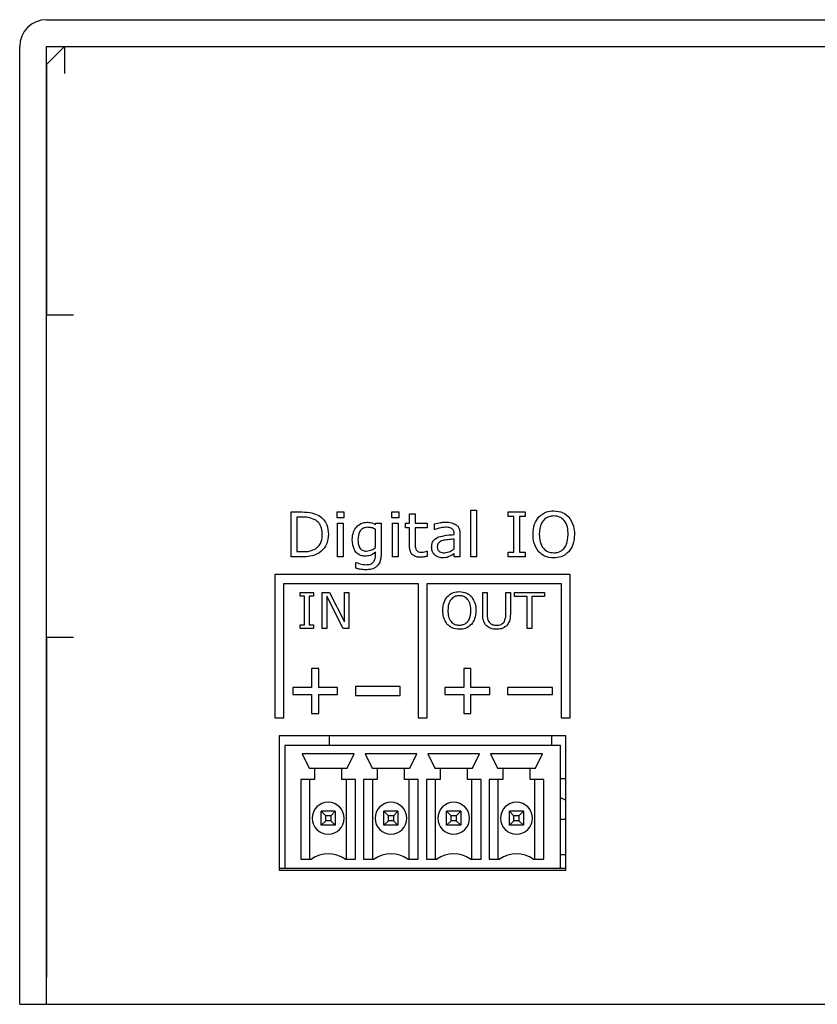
# Model space of a CAD drawing. Header units: millimetres. Extents: x 0 to 840, y 0 to 594.
# Tile 16 of 38: x 650 to 695, y 245 to 300. Entities that reach past the tile are written whole.
import ezdxf

# ---------------------------------------------------------------- set-up
doc = ezdxf.new("R2010")
doc.units = ezdxf.units.MM
doc.layers.get('0').update_dxf_attribs({"color": 3, "lineweight": 30})

msp = doc.modelspace()

# ---------------------------------------------------------------- linework, layer by layer
at = {"linetype": 'Continuous', "lineweight": 25}
for p, q in [((651.87, 299.982), (791.87, 299.982)), ((650.37, 244.982), (650.37, 298.482)), ((651.87, 298.482), (791.87, 298.482)), ((651.87, 244.982), (651.87, 298.482)), ((652.87, 298.482), (651.87, 297.482)), ((651.871, 297.483), (651.871, 298.482)), ((652.87, 298.482), (652.87, 296.972)), ((651.87, 297.482), (651.87, 283.482)), ((653.37, 283.482), (651.87, 283.482)), ((665.529, 272.482), (666.147, 272.482)), ((665.529, 269.982), (665.529, 272.482)), ((668.092, 272.482), (668.472, 272.482)), ((668.092, 272.165), (668.092, 272.482)), ((668.472, 272.482), (668.472, 272.165)), ((671.162, 272.482), (671.542, 272.482)), ((671.162, 272.165), (671.162, 272.482)), ((671.542, 272.482), (671.542, 272.165)), ((672.143, 272.387), (672.46, 272.387)), ((672.143, 271.849), (672.143, 272.387)), ((672.46, 272.387), (672.46, 271.849)), ((675.561, 272.577), (675.877, 272.577)), ((675.561, 269.982), (675.561, 272.577)), ((675.877, 272.577), (675.877, 269.982)), ((677.649, 272.482), (678.599, 272.482)), ((677.649, 272.229), (677.649, 272.482)), ((678.599, 272.482), (678.599, 272.229)), ((665.846, 272.197), (665.846, 270.267)), ((666.156, 272.197), (665.846, 272.197)), ((668.472, 272.165), (668.092, 272.165)), ((668.124, 271.849), (668.441, 271.849)), ((668.124, 269.982), (668.124, 271.849)), ((668.441, 271.849), (668.441, 269.982)), ((670.244, 271.78), (670.265, 271.849)), ((670.265, 271.849), (670.561, 271.849)), ((670.561, 271.849), (670.561, 270.18)), ((671.542, 272.165), (671.162, 272.165)), ((671.194, 271.849), (671.51, 271.849)), ((671.194, 269.982), (671.194, 271.849)), ((671.51, 271.849), (671.51, 269.982)), ((671.922, 271.849), (672.143, 271.849)), ((671.922, 271.596), (671.922, 271.849)), ((672.46, 271.849), (673.124, 271.849)), ((673.124, 271.849), (673.124, 271.596)), ((673.536, 271.501), (673.536, 271.826)), ((677.966, 272.229), (677.649, 272.229)), ((677.966, 270.235), (677.966, 272.229)), ((678.282, 272.229), (678.282, 270.235)), ((678.599, 272.229), (678.282, 272.229)), ((670.244, 270.494), (670.244, 271.521)), ((672.143, 271.596), (671.922, 271.596)), ((672.143, 270.599), (672.143, 271.596)), ((672.46, 271.596), (672.46, 270.747)), ((673.124, 271.596), (672.46, 271.596)), ((673.552, 271.501), (673.536, 271.501)), ((674.643, 271.216), (674.643, 271.266)), ((674.96, 271.261), (674.96, 269.982)), ((674.643, 270.428), (674.643, 270.963)), ((665.846, 270.267), (666.156, 270.267)), ((670.244, 270.064), (670.244, 270.24)), ((673.107, 270.298), (673.124, 270.298)), ((673.124, 270.298), (673.124, 270.005)), ((674.643, 269.982), (674.643, 270.172)), ((677.649, 270.235), (677.966, 270.235)), ((677.649, 269.982), (677.649, 270.235)), ((678.282, 270.235), (678.599, 270.235)), ((678.599, 270.235), (678.599, 269.982)), ((666.153, 269.982), (665.529, 269.982)), ((668.441, 269.982), (668.124, 269.982)), ((669.137, 269.665), (669.153, 269.665)), ((669.137, 269.336), (669.137, 269.665)), ((671.51, 269.982), (671.194, 269.982)), ((674.96, 269.982), (674.643, 269.982)), ((675.877, 269.982), (675.561, 269.982)), ((678.599, 269.982), (677.649, 269.982)), ((681.12, 268.982), (664.62, 268.982)), ((664.62, 268.982), (664.62, 260.982)), ((681.12, 260.982), (681.12, 268.982)), ((665.12, 260.982), (665.12, 268.482)), ((665.12, 268.482), (672.62, 268.482)), ((672.62, 268.482), (672.62, 260.982)), ((673.12, 260.982), (673.12, 268.482)), ((673.12, 268.482), (680.62, 268.482)), ((680.62, 268.482), (680.62, 260.982)), ((666.027, 267.982), (666.787, 267.982)), ((666.027, 267.779), (666.027, 267.982)), ((666.787, 267.982), (666.787, 267.779)), ((667.268, 267.982), (667.678, 267.982)), ((667.268, 265.982), (667.268, 267.982)), ((667.678, 267.982), (668.508, 266.348)), ((668.508, 267.982), (668.761, 267.982)), ((668.508, 266.348), (668.508, 267.982)), ((668.761, 267.982), (668.761, 265.982)), ((676.23, 267.982), (676.483, 267.982)), ((676.23, 266.78), (676.23, 267.982)), ((676.483, 267.982), (676.483, 266.765)), ((677.521, 267.982), (677.774, 267.982)), ((677.521, 266.759), (677.521, 267.982)), ((677.774, 267.982), (677.774, 266.78)), ((678.002, 267.982), (679.673, 267.982)), ((678.002, 267.754), (678.002, 267.982)), ((679.673, 267.982), (679.673, 267.754)), ((666.28, 267.779), (666.027, 267.779)), ((666.28, 266.184), (666.28, 267.779)), ((666.534, 267.779), (666.534, 266.184)), ((666.787, 267.779), (666.534, 267.779)), ((667.521, 267.771), (667.521, 265.982)), ((668.431, 265.982), (667.521, 267.771)), ((678.711, 267.754), (678.002, 267.754)), ((678.711, 265.982), (678.711, 267.754)), ((678.964, 267.754), (678.964, 265.982)), ((679.673, 267.754), (678.964, 267.754)), ((666.027, 266.184), (666.28, 266.184)), ((666.027, 265.982), (666.027, 266.184)), ((666.787, 265.982), (666.027, 265.982)), ((666.534, 266.184), (666.787, 266.184)), ((666.787, 266.184), (666.787, 265.982)), ((667.521, 265.982), (667.268, 265.982)), ((668.761, 265.982), (668.431, 265.982)), ((678.964, 265.982), (678.711, 265.982)), ((651.87, 265.482), (651.87, 246.482)), ((651.87, 265.482), (653.37, 265.482)), ((667.07, 263.732), (666.67, 263.732)), ((666.67, 263.732), (666.67, 262.682)), ((667.07, 262.682), (667.07, 263.732)), ((675.57, 263.732), (675.17, 263.732)), ((675.17, 263.732), (675.17, 262.682)), ((675.57, 262.682), (675.57, 263.732)), ((666.67, 262.682), (665.62, 262.682)), ((665.62, 262.682), (665.62, 262.282)), ((668.12, 262.682), (667.07, 262.682)), ((668.12, 262.282), (668.12, 262.682)), ((669.12, 262.732), (669.12, 262.232)), ((671.62, 262.732), (669.12, 262.732)), ((671.62, 262.232), (671.62, 262.732)), ((675.17, 262.682), (674.12, 262.682)), ((674.12, 262.682), (674.12, 262.282)), ((676.62, 262.682), (675.57, 262.682)), ((676.62, 262.282), (676.62, 262.682)), ((677.62, 262.682), (677.62, 262.282)), ((680.12, 262.682), (677.62, 262.682)), ((680.12, 262.282), (680.12, 262.682)), ((665.62, 262.282), (666.67, 262.282)), ((666.67, 262.282), (666.67, 261.232)), ((667.07, 261.232), (667.07, 262.282)), ((667.07, 262.282), (668.12, 262.282)), ((669.12, 262.232), (671.62, 262.232)), ((674.12, 262.282), (675.17, 262.282)), ((675.17, 262.282), (675.17, 261.232)), ((675.57, 261.232), (675.57, 262.282)), ((675.57, 262.282), (676.62, 262.282)), ((677.62, 262.282), (680.12, 262.282)), ((664.62, 260.982), (665.12, 260.982)), ((666.67, 261.232), (667.07, 261.232)), ((672.62, 260.982), (673.12, 260.982)), ((675.17, 261.232), (675.57, 261.232)), ((680.62, 260.982), (681.12, 260.982)), ((680.87, 259.982), (664.87, 259.982)), ((664.87, 259.982), (664.87, 252.482)), ((667.645, 259.982), (667.645, 259.44)), ((680.095, 259.44), (680.095, 259.982)), ((680.87, 252.482), (680.87, 259.982)), ((665.174, 259.44), (665.174, 252.582)), ((680.566, 259.44), (665.174, 259.44)), ((680.566, 252.582), (680.566, 259.44)), ((669.047, 258.982), (666.151, 258.982)), ((666.151, 258.982), (666.545, 258.17)), ((668.653, 258.17), (669.047, 258.982)), ((669.657, 258.982), (670.05, 258.17)), ((672.552, 258.982), (669.657, 258.982)), ((672.159, 258.17), (672.552, 258.982)), ((673.162, 258.982), (673.556, 258.17)), ((676.057, 258.982), (673.162, 258.982)), ((675.664, 258.17), (676.057, 258.982)), ((679.563, 258.982), (676.667, 258.982)), ((676.667, 258.982), (677.061, 258.17)), ((679.169, 258.17), (679.563, 258.982)), ((666.545, 258.17), (666.837, 258.17)), ((666.837, 258.17), (666.837, 257.535)), ((666.837, 258.17), (668.361, 258.17)), ((668.361, 257.535), (668.361, 258.17)), ((668.361, 258.17), (668.653, 258.17)), ((670.05, 258.17), (670.342, 258.17)), ((670.342, 258.17), (670.342, 257.535)), ((670.342, 258.17), (671.866, 258.17)), ((671.866, 257.535), (671.866, 258.17)), ((671.866, 258.17), (672.159, 258.17)), ((673.556, 258.17), (673.848, 258.17)), ((673.848, 258.17), (673.848, 257.535)), ((673.848, 258.17), (675.372, 258.17)), ((675.372, 257.535), (675.372, 258.17)), ((675.372, 258.17), (675.664, 258.17)), ((677.061, 258.17), (677.353, 258.17)), ((677.353, 258.17), (677.353, 257.535)), ((677.353, 258.17), (678.877, 258.17)), ((678.877, 257.535), (678.877, 258.17)), ((678.877, 258.17), (679.169, 258.17)), ((666.075, 257.535), (666.075, 253.09)), ((666.837, 257.535), (666.075, 257.535)), ((666.583, 253.09), (666.583, 257.535)), ((669.123, 257.535), (668.361, 257.535)), ((668.615, 253.09), (668.615, 257.535)), ((669.123, 253.09), (669.123, 257.535)), ((669.58, 257.535), (669.58, 253.09)), ((670.342, 257.535), (669.58, 257.535)), ((670.088, 253.09), (670.088, 257.535)), ((672.628, 257.535), (671.866, 257.535)), ((672.12, 253.09), (672.12, 257.535)), ((672.628, 253.09), (672.628, 257.535)), ((673.848, 257.535), (673.086, 257.535)), ((673.086, 257.535), (673.086, 253.09)), ((673.594, 253.09), (673.594, 257.535)), ((676.134, 257.535), (675.372, 257.535)), ((675.626, 253.09), (675.626, 257.535)), ((676.134, 253.09), (676.134, 257.535)), ((676.591, 257.535), (676.591, 253.09)), ((677.353, 257.535), (676.591, 257.535)), ((677.099, 253.09), (677.099, 257.535)), ((679.639, 257.535), (678.877, 257.535)), ((679.131, 253.09), (679.131, 257.535)), ((679.639, 253.09), (679.639, 257.535)), ((680.87, 257.582), (680.566, 257.582)), ((680.566, 256.525), (680.87, 256.378)), ((667.46, 255.515), (667.206, 255.769)), ((667.993, 255.769), (667.206, 255.769)), ((667.206, 254.982), (667.206, 255.769)), ((667.993, 255.769), (667.739, 255.515)), ((667.993, 255.769), (667.993, 254.982)), ((670.711, 254.982), (670.711, 255.769)), ((670.965, 255.515), (670.711, 255.769)), ((671.498, 255.769), (670.711, 255.769)), ((671.498, 255.769), (671.244, 255.515)), ((671.498, 255.769), (671.498, 254.982)), ((674.216, 254.982), (674.216, 255.769)), ((674.47, 255.515), (674.216, 255.769)), ((675.003, 255.769), (674.216, 255.769)), ((675.003, 255.769), (674.749, 255.515)), ((675.003, 255.769), (675.003, 254.982)), ((677.721, 254.982), (677.721, 255.769)), ((677.975, 255.515), (677.721, 255.769)), ((678.509, 255.769), (677.721, 255.769)), ((678.509, 255.769), (678.255, 255.515)), ((678.509, 255.769), (678.509, 254.982)), ((667.206, 254.982), (667.46, 255.236)), ((667.739, 255.515), (667.46, 255.515)), ((667.46, 255.236), (667.46, 255.515)), ((667.739, 255.236), (667.46, 255.236)), ((667.739, 255.515), (667.739, 255.236)), ((667.739, 255.236), (667.993, 254.982)), ((670.711, 254.982), (670.965, 255.236)), ((670.965, 255.236), (670.965, 255.515)), ((671.244, 255.515), (670.965, 255.515)), ((671.244, 255.236), (670.965, 255.236)), ((671.244, 255.515), (671.244, 255.236)), ((671.244, 255.236), (671.498, 254.982)), ((674.216, 254.982), (674.47, 255.236)), ((674.749, 255.515), (674.47, 255.515)), ((674.47, 255.236), (674.47, 255.515)), ((674.749, 255.236), (674.47, 255.236)), ((674.749, 255.515), (674.749, 255.236)), ((674.749, 255.236), (675.003, 254.982)), ((677.721, 254.982), (677.975, 255.236)), ((677.975, 255.236), (677.975, 255.515)), ((678.255, 255.515), (677.975, 255.515)), ((678.255, 255.236), (677.975, 255.236)), ((678.255, 255.515), (678.255, 255.236)), ((678.255, 255.236), (678.509, 254.982)), ((680.566, 255.332), (680.87, 255.332)), ((667.993, 254.982), (667.206, 254.982)), ((671.498, 254.982), (670.711, 254.982)), ((675.003, 254.982), (674.216, 254.982)), ((678.509, 254.982), (677.721, 254.982)), ((666.075, 253.09), (666.659, 253.09)), ((668.539, 253.09), (669.123, 253.09)), ((669.58, 253.09), (670.165, 253.09)), ((672.044, 253.09), (672.628, 253.09)), ((673.086, 253.09), (673.67, 253.09)), ((675.549, 253.09), (676.134, 253.09)), ((676.591, 253.09), (677.175, 253.09)), ((679.055, 253.09), (679.639, 253.09)), ((680.87, 253.332), (680.566, 253.332)), ((664.87, 252.582), (665.174, 252.582)), ((664.87, 252.482), (680.87, 252.482)), ((665.174, 252.582), (680.566, 252.582)), ((680.566, 252.582), (680.87, 252.582)), ((650.37, 244.982), (651.87, 244.982)), ((651.87, 244.982), (791.87, 244.982))]:
    msp.add_line(p, q, dxfattribs=at)
for centre, radius, start, end in [((651.87, 298.482), 1.5, 90, 180), ((667.599, 255.376), 0.889, 90, 270), ((667.599, 255.376), 0.889, 270, 90), ((671.104, 255.376), 0.889, 90, 270), ((671.104, 255.376), 0.889, 270, 90), ((674.61, 255.376), 0.889, 90, 270), ((674.61, 255.376), 0.889, 270, 90), ((678.115, 255.376), 0.889, 90, 270), ((678.115, 255.376), 0.889, 270, 90), ((667.599, 251.795), 1.6, 54.0342, 125.9658), ((671.104, 251.795), 1.6, 54.0342, 125.9658), ((674.61, 251.795), 1.6, 54.0342, 125.9658), ((678.115, 251.795), 1.6, 54.0342, 125.9658)]:
    msp.add_arc(centre, radius, start, end, dxfattribs=at)
for points, knots in [([(666.147, 272.482), (666.33, 272.481), (666.657, 272.479), (666.953, 272.343), (667.083, 272.283)], [0, 0, 0, 0, 0.5606963, 1, 1, 1, 1]), ([(667.083, 272.283), (667.175, 272.213), (667.359, 272.073), (667.576, 271.709), (667.602, 271.411), (667.618, 271.229)], [0, 0, 0, 0, 0.280289, 0.560647, 1, 1, 1, 1]), ([(679.356, 272.203), (679.494, 272.315), (679.741, 272.516), (680.057, 272.536), (680.196, 272.545)], [0, 0, 0, 0, 0.558184, 1, 1, 1, 1]), ([(680.198, 272.26), (680.105, 272.253), (679.921, 272.24), (679.676, 272.094), (679.429, 271.767), (679.406, 271.452), (679.39, 271.231)], [0, 0, 0, 0, 0.187221, 0.374001, 0.561092, 1, 1, 1, 1]), ([(680.196, 272.545), (680.374, 272.53), (680.693, 272.503), (680.933, 272.295), (681.038, 272.203)], [0, 0, 0, 0, 0.5598415, 1, 1, 1, 1]), ([(681.004, 271.231), (680.997, 271.369), (680.984, 271.645), (680.817, 272.003), (680.525, 272.231), (680.307, 272.25), (680.198, 272.26)], [0, 0, 0, 0, 0.281049, 0.560521, 0.780005, 1, 1, 1, 1]), ([(666.864, 272.048), (666.737, 272.1), (666.51, 272.194), (666.264, 272.196), (666.156, 272.197)], [0, 0, 0, 0, 0.558716, 1, 1, 1, 1]), ([(667.27, 271.234), (667.254, 271.415), (667.231, 271.667), (667.039, 271.93), (666.923, 272.008), (666.864, 272.048)], [0, 0, 0, 0, 0.558139, 0.779042, 1, 1, 1, 1]), ([(669.193, 271.66), (669.284, 271.739), (669.448, 271.879), (669.66, 271.902), (669.753, 271.912)], [0, 0, 0, 0, 0.559207, 1, 1, 1, 1]), ([(669.753, 271.912), (669.85, 271.907), (670.024, 271.897), (670.177, 271.815), (670.244, 271.78)], [0, 0, 0, 0, 0.559325, 1, 1, 1, 1]), ([(673.536, 271.826), (673.648, 271.852), (673.849, 271.899), (674.055, 271.908), (674.145, 271.912)], [0, 0, 0, 0, 0.560077, 1, 1, 1, 1]), ([(674.145, 271.912), (674.264, 271.911), (674.475, 271.909), (674.662, 271.81), (674.743, 271.767)], [0, 0, 0, 0, 0.561207, 1, 1, 1, 1]), ([(674.743, 271.767), (674.784, 271.731), (674.864, 271.66), (674.947, 271.483), (674.955, 271.345), (674.96, 271.261)], [0, 0, 0, 0, 0.279921, 0.560027, 1, 1, 1, 1]), ([(679.042, 271.231), (679.052, 271.429), (679.071, 271.783), (679.269, 272.075), (679.356, 272.203)], [0, 0, 0, 0, 0.56042, 1, 1, 1, 1]), ([(681.038, 272.203), (681.144, 272.036), (681.333, 271.738), (681.346, 271.386), (681.352, 271.231)], [0, 0, 0, 0, 0.558244, 1, 1, 1, 1]), ([(666.899, 270.433), (666.967, 270.486), (667.104, 270.593), (667.249, 270.875), (667.262, 271.098), (667.27, 271.234)], [0, 0, 0, 0, 0.279973, 0.55997, 1, 1, 1, 1]), ([(667.618, 271.229), (667.589, 270.994), (667.538, 270.574), (667.22, 270.301), (667.08, 270.181)], [0, 0, 0, 0, 0.559628, 1, 1, 1, 1]), ([(668.947, 270.94), (668.956, 271.088), (668.972, 271.353), (669.125, 271.566), (669.193, 271.66)], [0, 0, 0, 0, 0.559902, 1, 1, 1, 1]), ([(669.807, 271.627), (669.713, 271.616), (669.527, 271.594), (669.289, 271.33), (669.273, 271.09), (669.263, 270.942)], [0, 0, 0, 0, 0.279967, 0.559468, 1, 1, 1, 1]), ([(670.244, 271.521), (670.166, 271.554), (670.025, 271.614), (669.874, 271.623), (669.807, 271.627)], [0, 0, 0, 0, 0.559937, 1, 1, 1, 1]), ([(674.142, 271.627), (674.029, 271.617), (673.827, 271.599), (673.636, 271.531), (673.552, 271.501)], [0, 0, 0, 0, 0.559574, 1, 1, 1, 1]), ([(673.726, 271.072), (673.894, 271.118), (674.195, 271.198), (674.506, 271.21), (674.643, 271.216)], [0, 0, 0, 0, 0.5589, 1, 1, 1, 1]), ([(674.498, 271.561), (674.433, 271.584), (674.318, 271.626), (674.196, 271.627), (674.142, 271.627)], [0, 0, 0, 0, 0.558246, 1, 1, 1, 1]), ([(674.643, 271.266), (674.638, 271.333), (674.63, 271.453), (674.538, 271.528), (674.498, 271.561)], [0, 0, 0, 0, 0.560567, 1, 1, 1, 1]), ([(679.354, 270.262), (679.249, 270.428), (679.06, 270.726), (679.047, 271.076), (679.042, 271.231)], [0, 0, 0, 0, 0.558253, 1, 1, 1, 1]), ([(679.39, 271.231), (679.396, 271.092), (679.409, 270.817), (679.578, 270.459), (679.871, 270.234), (680.089, 270.213), (680.198, 270.203)], [0, 0, 0, 0, 0.281098, 0.560452, 0.780034, 1, 1, 1, 1]), ([(680.198, 270.203), (680.29, 270.21), (680.475, 270.224), (680.717, 270.372), (680.966, 270.695), (680.988, 271.01), (681.004, 271.231)], [0, 0, 0, 0, 0.187184, 0.374022, 0.561095, 1, 1, 1, 1]), ([(681.352, 271.231), (681.341, 271.033), (681.323, 270.68), (681.125, 270.39), (681.038, 270.262)], [0, 0, 0, 0, 0.5604909, 1, 1, 1, 1]), ([(669.657, 270.013), (669.575, 270.02), (669.41, 270.033), (669.196, 270.17), (668.981, 270.463), (668.961, 270.743), (668.947, 270.94)], [0, 0, 0, 0, 0.187104, 0.373843, 0.560944, 1, 1, 1, 1]), ([(669.263, 270.942), (669.271, 270.787), (669.28, 270.593), (669.41, 270.403), (669.537, 270.314), (669.652, 270.304), (669.729, 270.298)], [0, 0, 0, 0, 0.499122, 0.624662, 0.750094, 1, 1, 1, 1]), ([(672.46, 270.747), (672.456, 270.673), (672.451, 270.541), (672.495, 270.418), (672.514, 270.363)], [0, 0, 0, 0, 0.562041, 1, 1, 1, 1]), ([(673.377, 270.517), (673.381, 270.583), (673.387, 270.713), (673.489, 270.932), (673.637, 271.019), (673.726, 271.072)], [0, 0, 0, 0, 0.281204, 0.561247, 1, 1, 1, 1]), ([(673.996, 270.887), (673.952, 270.871), (673.863, 270.84), (673.758, 270.757), (673.7, 270.646), (673.696, 270.572), (673.694, 270.535)], [0, 0, 0, 0, 0.280398, 0.560165, 0.77973, 1, 1, 1, 1]), ([(674.643, 270.963), (674.521, 270.956), (674.304, 270.945), (674.09, 270.905), (673.996, 270.887)], [0, 0, 0, 0, 0.560284, 1, 1, 1, 1]), ([(667.08, 270.181), (666.914, 270.109), (666.618, 269.98), (666.296, 269.981), (666.153, 269.982)], [0, 0, 0, 0, 0.558362, 1, 1, 1, 1]), ([(666.156, 270.267), (666.302, 270.267), (666.563, 270.269), (666.796, 270.383), (666.899, 270.433)], [0, 0, 0, 0, 0.560854, 1, 1, 1, 1]), ([(670.244, 270.24), (670.146, 270.165), (669.972, 270.031), (669.753, 270.019), (669.657, 270.013)], [0, 0, 0, 0, 0.559876, 1, 1, 1, 1]), ([(670.561, 270.18), (670.555, 270.044), (670.544, 269.772), (670.347, 269.421), (670.017, 269.27), (669.803, 269.259), (669.696, 269.254)], [0, 0, 0, 0, 0.281155, 0.559157, 0.778971, 1, 1, 1, 1]), ([(669.729, 270.298), (669.834, 270.312), (670.022, 270.337), (670.176, 270.446), (670.244, 270.494)], [0, 0, 0, 0, 0.558854, 1, 1, 1, 1]), ([(670.138, 269.689), (670.175, 269.754), (670.241, 269.871), (670.243, 270.005), (670.244, 270.064)], [0, 0, 0, 0, 0.557705, 1, 1, 1, 1]), ([(672.737, 269.95), (672.642, 269.956), (672.453, 269.968), (672.231, 270.142), (672.152, 270.377), (672.146, 270.525), (672.143, 270.599)], [0, 0, 0, 0, 0.280543, 0.55815, 0.778666, 1, 1, 1, 1]), ([(672.514, 270.363), (672.534, 270.336), (672.572, 270.282), (672.684, 270.238), (672.768, 270.236), (672.819, 270.235)], [0, 0, 0, 0, 0.27954, 0.558865, 1, 1, 1, 1]), ([(672.819, 270.235), (672.874, 270.24), (672.973, 270.25), (673.066, 270.283), (673.107, 270.298)], [0, 0, 0, 0, 0.55957, 1, 1, 1, 1]), ([(673.977, 269.918), (673.888, 269.928), (673.711, 269.948), (673.511, 270.108), (673.394, 270.308), (673.383, 270.447), (673.377, 270.517)], [0, 0, 0, 0, 0.279675, 0.55935, 0.77948, 1, 1, 1, 1]), ([(673.694, 270.535), (673.698, 270.479), (673.706, 270.368), (673.853, 270.215), (673.998, 270.208), (674.086, 270.203)], [0, 0, 0, 0, 0.281056, 0.559495, 1, 1, 1, 1]), ([(674.086, 270.203), (674.201, 270.22), (674.405, 270.251), (674.57, 270.374), (674.643, 270.428)], [0, 0, 0, 0, 0.5579546, 1, 1, 1, 1]), ([(674.643, 270.172), (674.599, 270.138), (674.519, 270.079), (674.432, 270.031), (674.394, 270.009)], [0, 0, 0, 0, 0.560205, 1, 1, 1, 1]), ([(680.196, 269.918), (680.017, 269.934), (679.698, 269.961), (679.459, 270.17), (679.354, 270.262)], [0, 0, 0, 0, 0.55992, 1, 1, 1, 1]), ([(681.038, 270.262), (680.9, 270.148), (680.654, 269.944), (680.336, 269.926), (680.196, 269.918)], [0, 0, 0, 0, 0.558184, 1, 1, 1, 1]), ([(669.153, 269.665), (669.255, 269.627), (669.438, 269.558), (669.633, 269.544), (669.718, 269.539)], [0, 0, 0, 0, 0.5602396, 1, 1, 1, 1]), ([(669.718, 269.539), (669.807, 269.541), (669.965, 269.546), (670.085, 269.645), (670.138, 269.689)], [0, 0, 0, 0, 0.561718, 1, 1, 1, 1]), ([(673.124, 270.005), (673.053, 269.989), (672.925, 269.959), (672.795, 269.953), (672.737, 269.95)], [0, 0, 0, 0, 0.560003, 1, 1, 1, 1]), ([(674.394, 270.009), (674.319, 269.979), (674.185, 269.925), (674.041, 269.92), (673.977, 269.918)], [0, 0, 0, 0, 0.5597203, 1, 1, 1, 1]), ([(669.696, 269.254), (669.59, 269.258), (669.401, 269.267), (669.217, 269.315), (669.137, 269.336)], [0, 0, 0, 0, 0.559863, 1, 1, 1, 1]), ([(674.253, 267.759), (674.363, 267.848), (674.561, 268.009), (674.814, 268.025), (674.925, 268.032)], [0, 0, 0, 0, 0.558184, 1, 1, 1, 1]), ([(674.925, 268.032), (675.068, 268.02), (675.323, 267.999), (675.514, 267.832), (675.599, 267.759)], [0, 0, 0, 0, 0.559841, 1, 1, 1, 1]), ([(674.002, 266.981), (674.01, 267.14), (674.025, 267.423), (674.183, 267.656), (674.253, 267.759)], [0, 0, 0, 0, 0.5604198, 1, 1, 1, 1]), ([(674.927, 267.804), (674.853, 267.799), (674.705, 267.788), (674.509, 267.671), (674.312, 267.41), (674.293, 267.158), (674.28, 266.981)], [0, 0, 0, 0, 0.1872213, 0.3740009, 0.5610915, 1, 1, 1, 1]), ([(675.571, 266.981), (675.566, 267.092), (675.556, 267.312), (675.422, 267.599), (675.189, 267.781), (675.014, 267.797), (674.927, 267.804)], [0, 0, 0, 0, 0.281049, 0.560521, 0.780005, 1, 1, 1, 1]), ([(675.599, 267.759), (675.683, 267.625), (675.835, 267.386), (675.845, 267.105), (675.85, 266.981)], [0, 0, 0, 0, 0.558244, 1, 1, 1, 1]), ([(674.252, 266.206), (674.168, 266.339), (674.016, 266.577), (674.006, 266.857), (674.002, 266.981)], [0, 0, 0, 0, 0.558253, 1, 1, 1, 1]), ([(674.28, 266.981), (674.286, 266.87), (674.296, 266.65), (674.431, 266.363), (674.665, 266.183), (674.84, 266.167), (674.927, 266.159)], [0, 0, 0, 0, 0.281098, 0.560452, 0.780034, 1, 1, 1, 1]), ([(674.927, 266.159), (675.001, 266.165), (675.148, 266.176), (675.342, 266.294), (675.541, 266.552), (675.559, 266.804), (675.571, 266.981)], [0, 0, 0, 0, 0.187184, 0.374022, 0.561095, 1, 1, 1, 1]), ([(675.85, 266.981), (675.842, 266.823), (675.826, 266.54), (675.668, 266.308), (675.599, 266.206)], [0, 0, 0, 0, 0.560491, 1, 1, 1, 1]), ([(676.435, 266.128), (676.393, 266.179), (676.31, 266.281), (676.24, 266.508), (676.233, 266.677), (676.23, 266.78)], [0, 0, 0, 0, 0.2797, 0.55965, 1, 1, 1, 1]), ([(676.483, 266.765), (676.482, 266.68), (676.482, 266.528), (676.552, 266.394), (676.583, 266.336)], [0, 0, 0, 0, 0.561102, 1, 1, 1, 1]), ([(677.421, 266.336), (677.456, 266.411), (677.52, 266.545), (677.521, 266.693), (677.521, 266.759)], [0, 0, 0, 0, 0.557997, 1, 1, 1, 1]), ([(677.774, 266.78), (677.771, 266.645), (677.766, 266.407), (677.629, 266.213), (677.569, 266.128)], [0, 0, 0, 0, 0.56156, 1, 1, 1, 1]), ([(674.925, 265.931), (674.782, 265.943), (674.527, 265.965), (674.336, 266.132), (674.252, 266.206)], [0, 0, 0, 0, 0.55992, 1, 1, 1, 1]), ([(675.599, 266.206), (675.489, 266.115), (675.291, 265.951), (675.037, 265.937), (674.925, 265.931)], [0, 0, 0, 0, 0.558184, 1, 1, 1, 1]), ([(676.583, 266.336), (676.612, 266.302), (676.67, 266.235), (676.818, 266.17), (676.932, 266.163), (677.001, 266.159)], [0, 0, 0, 0, 0.279787, 0.559838, 1, 1, 1, 1]), ([(677.001, 266.159), (677.093, 266.163), (677.256, 266.171), (677.371, 266.286), (677.421, 266.336)], [0, 0, 0, 0, 0.561202, 1, 1, 1, 1]), ([(677.001, 265.931), (676.884, 265.937), (676.674, 265.947), (676.508, 266.073), (676.435, 266.128)], [0, 0, 0, 0, 0.560619, 1, 1, 1, 1]), ([(677.569, 266.128), (677.473, 266.061), (677.302, 265.94), (677.093, 265.934), (677.001, 265.931)], [0, 0, 0, 0, 0.55775, 1, 1, 1, 1])]:
    msp.add_open_spline(points, degree=3, knots=knots, dxfattribs=at)

doc.saveas('drawing.dxf')
